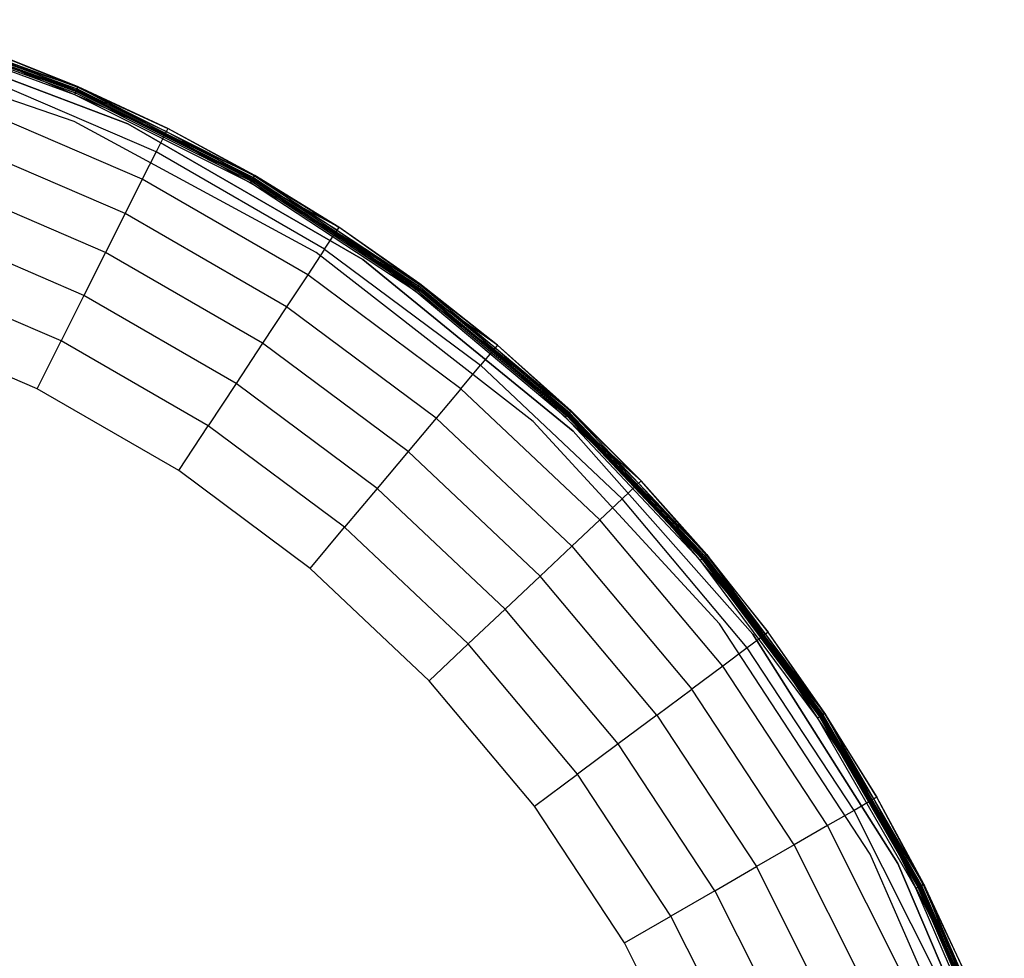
# Model space of a CAD drawing. Extents: x -38.6 to 39.4, y -37.8 to 40.2.
# Tile 49 of 49: x 14.5 to 37.1, y 17 to 38.5. Entities that reach past the tile are written whole.
import ezdxf

# ---------------------------------------------------------------- set-up
doc = ezdxf.new("R2010")
doc.units = 0
doc.header["$LTSCALE"] = 2.54
doc.layers.get('0').update_dxf_attribs({"color": 13, "linetype": 'CONTINUOUS'})

# ---------------------------------------------------------------- blocks, each defined once
blk = doc.blocks.new('GRUPUJ_1')
at = {"color": 0}
for p, q in [((55.599, 73.972, 0.08), (49.776, 76.181, 0.08)), ((49.776, 76.181, 0.2), (55.599, 73.972, 0.2)), ((55.599, 73.972, 0.08), (49.776, 76.181, 0.08)), ((49.776, 76.181, 0.2), (55.599, 73.972, 0.2)), ((55.599, 73.972, 0.08), (49.776, 76.181, 0.08)), ((54.38, 74.643), (50.139, 76.187)), ((54.38, 74.643), (50.139, 76.187)), ((54.38, 74.643, 0.08), (50.139, 76.187, 0.08)), ((54.38, 74.643, 0.08), (50.139, 76.187, 0.08)), ((50.152, 76.232, 0.09), (54.398, 74.686, 0.09)), ((50.152, 76.232, 0.09), (54.398, 74.686, 0.09)), ((50.161, 76.262, 0.016), (54.411, 74.715, 0.016)), ((50.161, 76.262, 0.016), (54.411, 74.715, 0.016)), ((50.164, 76.27, 0.117), (54.414, 74.723, 0.117)), ((50.164, 76.27, 0.117), (54.414, 74.723, 0.117)), ((50.171, 76.294, 0.157), (54.424, 74.746, 0.157)), ((50.171, 76.294, 0.157), (54.424, 74.746, 0.157)), ((50.18, 76.325, 0.061), (54.437, 74.776, 0.061)), ((50.18, 76.325, 0.061), (54.437, 74.776, 0.061)), ((50.193, 76.366, 0.129), (54.454, 74.815, 0.129)), ((50.193, 76.366, 0.129), (54.454, 74.815, 0.129)), ((54.368, 74.025, 0.08), (48.395, 76.075, 0.08)), ((54.368, 74.025), (48.395, 76.075)), ((54.368, 74.025), (48.395, 76.075)), ((54.368, 74.025, 0.08), (48.395, 76.075, 0.08)), ((56.454, 73.746, 2.461), (52.303, 75.536, 2.461)), ((56.454, 73.746, 2.461), (52.303, 75.536, 2.461)), ((54.459, 74.827, 0.207), (52.303, 75.536, 2.461)), ((54.459, 74.827, 0.207), (52.303, 75.536, 2.461)), ((52.323, 75.589, 0.204), (54.424, 74.746, 0.157)), ((54.459, 74.827, 0.207), (52.35, 75.665, 0.207)), ((54.459, 74.827, 0.207), (52.35, 75.665, 0.207)), ((54.454, 74.815, 0.129), (52.35, 75.665, 0.207)), ((54.454, 74.815, 0.129), (52.35, 75.665, 0.207)), ((56.246, 73.331, 5.967), (52.145, 75.1, 5.967)), ((56.246, 73.331, 5.967), (52.145, 75.1, 5.967)), ((54.437, 74.776, 0.061), (54.454, 74.815, 0.129)), ((54.437, 74.776, 0.061), (54.454, 74.815, 0.129)), ((54.459, 74.827, 0.207), (54.454, 74.815, 0.129)), ((54.459, 74.827, 0.207), (54.454, 74.815, 0.129)), ((54.454, 74.815, 0.129), (56.516, 73.868, 0.207)), ((54.454, 74.815, 0.129), (58.506, 72.78, 0.129)), ((54.454, 74.815, 0.129), (58.506, 72.78, 0.129)), ((54.454, 74.815, 0.129), (56.516, 73.868, 0.207)), ((54.459, 74.827, 0.207), (56.454, 73.746, 2.461)), ((56.516, 73.868, 0.207), (54.459, 74.827, 0.207)), ((54.459, 74.827, 0.207), (56.454, 73.746, 2.461)), ((56.516, 73.868, 0.207), (54.459, 74.827, 0.207)), ((54.38, 74.643), (54.411, 74.715, 0.016)), ((54.38, 74.643), (54.411, 74.715, 0.016)), ((54.38, 74.643, 0.08), (54.398, 74.686, 0.09)), ((54.38, 74.643, 0.08), (54.398, 74.686, 0.09)), ((58.413, 72.618), (54.38, 74.643)), ((58.413, 72.618), (54.38, 74.643)), ((58.413, 72.618, 0.08), (54.38, 74.643, 0.08)), ((58.413, 72.618, 0.08), (54.38, 74.643, 0.08)), ((54.398, 74.686, 0.09), (54.414, 74.723, 0.117)), ((54.398, 74.686, 0.09), (54.414, 74.723, 0.117)), ((54.398, 74.686, 0.09), (58.436, 72.658, 0.09)), ((54.398, 74.686, 0.09), (58.436, 72.658, 0.09)), ((54.411, 74.715, 0.016), (54.437, 74.776, 0.061)), ((54.411, 74.715, 0.016), (54.437, 74.776, 0.061)), ((54.411, 74.715, 0.016), (58.452, 72.686, 0.016)), ((54.411, 74.715, 0.016), (58.452, 72.686, 0.016)), ((54.414, 74.723, 0.117), (54.424, 74.746, 0.157)), ((54.414, 74.723, 0.117), (54.424, 74.746, 0.157)), ((54.414, 74.723, 0.117), (58.456, 72.693, 0.117)), ((54.414, 74.723, 0.117), (58.456, 72.693, 0.117)), ((56.48, 73.796, 0.204), (54.424, 74.746, 0.157)), ((54.424, 74.746, 0.157), (58.469, 72.715, 0.157)), ((54.424, 74.746, 0.157), (58.469, 72.715, 0.157)), ((54.437, 74.776, 0.061), (58.485, 72.743, 0.061)), ((54.437, 74.776, 0.061), (58.485, 72.743, 0.061)), ((55.931, 72.703, 8.891), (51.904, 74.44, 8.891)), ((55.931, 72.703, 8.891), (51.904, 74.44, 8.891)), ((59.922, 71.019, 0.08), (54.368, 74.025, 0.08)), ((59.922, 71.019), (54.368, 74.025)), ((54.368, 74.025), (54.368, 74.025, 0.08)), ((54.368, 74.025), (54.368, 74.025, 0.08)), ((59.922, 71.019), (54.368, 74.025)), ((59.922, 71.019, 0.08), (54.368, 74.025, 0.08)), ((60.993, 70.858, 0.08), (55.599, 73.972, 0.08)), ((55.599, 73.972, 0.2), (55.599, 73.972, 0.08)), ((55.599, 73.972, 0.2), (60.993, 70.858, 0.2)), ((60.993, 70.858, 0.08), (55.599, 73.972, 0.08)), ((55.599, 73.972, 0.2), (55.599, 73.972, 0.08)), ((55.599, 73.972, 0.2), (60.993, 70.858, 0.2)), ((60.993, 70.858, 0.08), (55.599, 73.972, 0.08)), ((56.454, 73.746, 2.461), (56.246, 73.331, 5.967)), ((56.454, 73.746, 2.461), (56.246, 73.331, 5.967)), ((56.516, 73.868, 0.207), (56.454, 73.746, 2.461)), ((56.516, 73.868, 0.207), (56.454, 73.746, 2.461)), ((58.513, 72.791, 0.207), (56.454, 73.746, 2.461)), ((60.444, 71.6, 0.207), (56.454, 73.746, 2.461)), ((56.454, 73.746, 2.461), (60.369, 71.485, 2.461)), ((56.454, 73.746, 2.461), (60.369, 71.485, 2.461)), ((58.513, 72.791, 0.207), (56.454, 73.746, 2.461)), ((60.444, 71.6, 0.207), (56.454, 73.746, 2.461)), ((58.469, 72.715, 0.157), (56.48, 73.796, 0.204)), ((58.513, 72.791, 0.207), (56.516, 73.868, 0.207)), ((58.513, 72.791, 0.207), (56.516, 73.868, 0.207)), ((58.506, 72.78, 0.129), (56.516, 73.868, 0.207)), ((58.506, 72.78, 0.129), (56.516, 73.868, 0.207)), ((55.534, 71.913, 11.259), (51.602, 73.609, 11.259)), ((55.534, 71.913, 11.259), (51.602, 73.609, 11.259)), ((56.246, 73.331, 5.967), (55.931, 72.703, 8.891)), ((56.246, 73.331, 5.967), (55.931, 72.703, 8.891)), ((60.114, 71.097, 5.967), (56.246, 73.331, 5.967)), ((60.114, 71.097, 5.967), (56.246, 73.331, 5.967)), ((58.485, 72.743, 0.061), (58.506, 72.78, 0.129)), ((58.485, 72.743, 0.061), (58.506, 72.78, 0.129)), ((58.513, 72.791, 0.207), (58.506, 72.78, 0.129)), ((58.513, 72.791, 0.207), (58.506, 72.78, 0.129)), ((58.506, 72.78, 0.129), (62.295, 70.288, 0.129)), ((58.506, 72.78, 0.129), (62.295, 70.288, 0.129)), ((58.506, 72.78, 0.129), (60.444, 71.6, 0.207)), ((58.506, 72.78, 0.129), (60.444, 71.6, 0.207)), ((60.444, 71.6, 0.207), (58.513, 72.791, 0.207)), ((60.444, 71.6, 0.207), (58.513, 72.791, 0.207)), ((55.085, 71.019, 13.09), (51.26, 72.669, 13.09)), ((55.085, 71.019, 13.09), (51.26, 72.669, 13.09)), ((55.931, 72.703, 8.891), (55.534, 71.913, 11.259)), ((55.931, 72.703, 8.891), (55.534, 71.913, 11.259)), ((59.728, 70.511, 8.891), (55.931, 72.703, 8.891)), ((59.728, 70.511, 8.891), (55.931, 72.703, 8.891)), ((58.413, 72.618), (58.452, 72.686, 0.016)), ((58.413, 72.618), (58.452, 72.686, 0.016)), ((58.413, 72.618, 0.08), (58.436, 72.658, 0.09)), ((58.413, 72.618, 0.08), (58.436, 72.658, 0.09)), ((62.183, 70.138), (58.413, 72.618)), ((62.183, 70.138), (58.413, 72.618)), ((62.183, 70.138, 0.08), (58.413, 72.618, 0.08)), ((62.183, 70.138, 0.08), (58.413, 72.618, 0.08)), ((58.436, 72.658, 0.09), (58.456, 72.693, 0.117)), ((58.436, 72.658, 0.09), (58.456, 72.693, 0.117)), ((58.436, 72.658, 0.09), (62.212, 70.176, 0.09)), ((58.436, 72.658, 0.09), (62.212, 70.176, 0.09)), ((58.452, 72.686, 0.016), (58.485, 72.743, 0.061)), ((58.452, 72.686, 0.016), (58.485, 72.743, 0.061)), ((58.452, 72.686, 0.016), (62.23, 70.201, 0.016)), ((58.452, 72.686, 0.016), (62.23, 70.201, 0.016)), ((58.456, 72.693, 0.117), (58.469, 72.715, 0.157)), ((58.456, 72.693, 0.117), (58.469, 72.715, 0.157)), ((58.456, 72.693, 0.117), (62.235, 70.207, 0.117)), ((58.456, 72.693, 0.117), (62.235, 70.207, 0.117)), ((60.4, 71.533, 0.204), (58.469, 72.715, 0.157)), ((58.469, 72.715, 0.157), (62.25, 70.228, 0.157)), ((58.469, 72.715, 0.157), (62.25, 70.228, 0.157)), ((58.485, 72.743, 0.061), (62.269, 70.253, 0.061)), ((58.485, 72.743, 0.061), (62.269, 70.253, 0.061)), ((55.534, 71.913, 11.259), (55.085, 71.019, 13.09)), ((55.534, 71.913, 11.259), (55.085, 71.019, 13.09)), ((59.242, 69.772, 11.259), (55.534, 71.913, 11.259)), ((59.242, 69.772, 11.259), (55.534, 71.913, 11.259)), ((54.59, 70.033, 14.481), (50.883, 71.633, 14.481)), ((54.59, 70.033, 14.481), (50.883, 71.633, 14.481)), ((60.114, 71.097, 5.967), (60.369, 71.485, 2.461)), ((60.114, 71.097, 5.967), (60.369, 71.485, 2.461)), ((60.444, 71.6, 0.207), (60.369, 71.485, 2.461)), ((60.444, 71.6, 0.207), (60.369, 71.485, 2.461)), ((60.369, 71.485, 2.461), (62.303, 70.298, 0.207)), ((64.083, 68.891, 0.207), (60.369, 71.485, 2.461)), ((60.369, 71.485, 2.461), (62.303, 70.298, 0.207)), ((63.995, 68.786, 2.461), (60.369, 71.485, 2.461)), ((64.083, 68.891, 0.207), (60.369, 71.485, 2.461)), ((63.995, 68.786, 2.461), (60.369, 71.485, 2.461)), ((60.4, 71.533, 0.204), (62.25, 70.228, 0.157)), ((62.303, 70.298, 0.207), (60.444, 71.6, 0.207)), ((62.303, 70.298, 0.207), (60.444, 71.6, 0.207)), ((62.295, 70.288, 0.129), (60.444, 71.6, 0.207)), ((62.295, 70.288, 0.129), (60.444, 71.6, 0.207)), ((55.085, 71.019, 13.09), (54.59, 70.033, 14.481)), ((55.085, 71.019, 13.09), (54.59, 70.033, 14.481)), ((58.692, 68.936, 13.09), (55.085, 71.019, 13.09)), ((58.692, 68.936, 13.09), (55.085, 71.019, 13.09)), ((60.114, 71.097, 5.967), (59.728, 70.511, 8.891)), ((60.114, 71.097, 5.967), (59.728, 70.511, 8.891)), ((64.905, 67.14, 0.08), (59.922, 71.019, 0.08)), ((64.905, 67.14), (59.922, 71.019)), ((59.922, 71.019), (59.922, 71.019, 0.08)), ((59.922, 71.019), (59.922, 71.019, 0.08)), ((64.905, 67.14), (59.922, 71.019)), ((64.905, 67.14, 0.08), (59.922, 71.019, 0.08)), ((60.114, 71.097, 5.967), (63.696, 68.43, 5.967)), ((60.114, 71.097, 5.967), (63.696, 68.43, 5.967)), ((65.817, 66.919, 0.08), (60.993, 70.858, 0.08)), ((60.993, 70.858, 0.2), (65.817, 66.919, 0.2)), ((65.817, 66.919, 0.08), (60.993, 70.858, 0.08)), ((60.993, 70.858, 0.2), (60.993, 70.858, 0.08)), ((60.993, 70.858, 0.2), (60.993, 70.858, 0.08)), ((60.993, 70.858, 0.2), (65.817, 66.919, 0.2)), ((65.817, 66.919, 0.08), (60.993, 70.858, 0.08)), ((54.067, 68.992, 15.456), (50.484, 70.537, 15.456)), ((54.067, 68.992, 15.456), (50.484, 70.537, 15.456)), ((59.728, 70.511, 8.891), (59.242, 69.772, 11.259)), ((59.728, 70.511, 8.891), (59.242, 69.772, 11.259)), ((63.245, 67.892, 8.891), (59.728, 70.511, 8.891)), ((63.245, 67.892, 8.891), (59.728, 70.511, 8.891)), ((62.303, 70.298, 0.207), (62.295, 70.288, 0.129)), ((62.303, 70.298, 0.207), (62.295, 70.288, 0.129)), ((64.083, 68.891, 0.207), (62.303, 70.298, 0.207)), ((64.083, 68.891, 0.207), (62.303, 70.298, 0.207)), ((62.183, 70.138), (62.23, 70.201, 0.016)), ((62.183, 70.138), (62.23, 70.201, 0.016)), ((62.183, 70.138, 0.08), (62.212, 70.176, 0.09)), ((62.183, 70.138, 0.08), (62.212, 70.176, 0.09)), ((65.641, 67.237), (62.183, 70.138)), ((65.641, 67.237), (62.183, 70.138)), ((65.641, 67.237, 0.08), (62.183, 70.138, 0.08)), ((65.641, 67.237, 0.08), (62.183, 70.138, 0.08)), ((62.212, 70.176, 0.09), (62.235, 70.207, 0.117)), ((62.212, 70.176, 0.09), (62.235, 70.207, 0.117)), ((62.212, 70.176, 0.09), (65.673, 67.271, 0.09)), ((62.212, 70.176, 0.09), (65.673, 67.271, 0.09)), ((62.23, 70.201, 0.016), (62.269, 70.253, 0.061)), ((62.23, 70.201, 0.016), (62.269, 70.253, 0.061)), ((65.694, 67.294, 0.016), (62.23, 70.201, 0.016)), ((65.694, 67.294, 0.016), (62.23, 70.201, 0.016)), ((62.235, 70.207, 0.117), (62.25, 70.228, 0.157)), ((62.235, 70.207, 0.117), (62.25, 70.228, 0.157)), ((62.235, 70.207, 0.117), (65.7, 67.3, 0.117)), ((62.235, 70.207, 0.117), (65.7, 67.3, 0.117)), ((64.031, 68.83, 0.204), (62.25, 70.228, 0.157)), ((62.25, 70.228, 0.157), (65.718, 67.318, 0.157)), ((62.25, 70.228, 0.157), (65.718, 67.318, 0.157)), ((62.269, 70.253, 0.061), (62.295, 70.288, 0.129)), ((62.269, 70.253, 0.061), (62.295, 70.288, 0.129)), ((65.739, 67.342, 0.061), (62.269, 70.253, 0.061)), ((65.739, 67.342, 0.061), (62.269, 70.253, 0.061)), ((65.769, 67.373, 0.129), (62.295, 70.288, 0.129)), ((64.083, 68.891, 0.207), (62.295, 70.288, 0.129)), ((64.083, 68.891, 0.207), (62.295, 70.288, 0.129)), ((65.769, 67.373, 0.129), (62.295, 70.288, 0.129)), ((54.59, 70.033, 14.481), (54.067, 68.992, 15.456)), ((54.59, 70.033, 14.481), (54.067, 68.992, 15.456)), ((58.086, 68.015, 14.481), (54.59, 70.033, 14.481)), ((58.086, 68.015, 14.481), (54.59, 70.033, 14.481)), ((59.242, 69.772, 11.259), (58.692, 68.936, 13.09)), ((59.242, 69.772, 11.259), (58.692, 68.936, 13.09)), ((62.677, 67.215, 11.259), (59.242, 69.772, 11.259)), ((62.677, 67.215, 11.259), (59.242, 69.772, 11.259)), ((53.514, 67.891, 16.06), (50.063, 69.38, 16.06)), ((53.514, 67.891, 16.06), (50.063, 69.38, 16.06)), ((53.514, 67.891, 16.06), (54.067, 68.992, 15.456)), ((53.514, 67.891, 16.06), (54.067, 68.992, 15.456)), ((57.446, 67.041, 15.456), (54.067, 68.992, 15.456)), ((57.446, 67.041, 15.456), (54.067, 68.992, 15.456)), ((58.692, 68.936, 13.09), (58.086, 68.015, 14.481)), ((58.692, 68.936, 13.09), (58.086, 68.015, 14.481)), ((62.034, 66.449, 13.09), (58.692, 68.936, 13.09)), ((62.034, 66.449, 13.09), (58.692, 68.936, 13.09)), ((63.995, 68.786, 2.461), (63.696, 68.43, 5.967)), ((63.995, 68.786, 2.461), (63.696, 68.43, 5.967)), ((64.083, 68.891, 0.207), (63.995, 68.786, 2.461)), ((64.083, 68.891, 0.207), (63.995, 68.786, 2.461)), ((63.995, 68.786, 2.461), (65.778, 67.382, 0.207)), ((67.283, 65.684, 2.461), (63.995, 68.786, 2.461)), ((67.283, 65.684, 2.461), (63.995, 68.786, 2.461)), ((67.382, 65.778, 0.207), (63.995, 68.786, 2.461)), ((67.382, 65.778, 0.207), (63.995, 68.786, 2.461)), ((63.995, 68.786, 2.461), (65.778, 67.382, 0.207)), ((65.718, 67.318, 0.157), (64.031, 68.83, 0.204)), ((65.778, 67.382, 0.207), (64.083, 68.891, 0.207)), ((65.778, 67.382, 0.207), (64.083, 68.891, 0.207)), ((65.769, 67.373, 0.129), (64.083, 68.891, 0.207)), ((65.769, 67.373, 0.129), (64.083, 68.891, 0.207)), ((63.245, 67.892, 8.891), (63.696, 68.43, 5.967)), ((63.245, 67.892, 8.891), (63.696, 68.43, 5.967)), ((66.945, 65.365, 5.967), (63.696, 68.43, 5.967)), ((66.945, 65.365, 5.967), (63.696, 68.43, 5.967)), ((56.769, 66.012, 16.06), (53.514, 67.891, 16.06)), ((56.769, 66.012, 16.06), (53.514, 67.891, 16.06)), ((58.086, 68.015, 14.481), (57.446, 67.041, 15.456)), ((58.086, 68.015, 14.481), (57.446, 67.041, 15.456)), ((61.325, 65.604, 14.481), (58.086, 68.015, 14.481)), ((61.325, 65.604, 14.481), (58.086, 68.015, 14.481)), ((63.245, 67.892, 8.891), (62.677, 67.215, 11.259)), ((63.245, 67.892, 8.891), (62.677, 67.215, 11.259)), ((63.245, 67.892, 8.891), (66.434, 64.883, 8.891)), ((63.245, 67.892, 8.891), (66.434, 64.883, 8.891)), ((65.739, 67.342, 0.061), (65.769, 67.373, 0.129)), ((65.739, 67.342, 0.061), (65.769, 67.373, 0.129)), ((65.778, 67.382, 0.207), (65.769, 67.373, 0.129)), ((65.778, 67.382, 0.207), (65.769, 67.373, 0.129)), ((68.881, 64.074, 0.129), (65.769, 67.373, 0.129)), ((67.382, 65.778, 0.207), (65.769, 67.373, 0.129)), ((67.382, 65.778, 0.207), (65.769, 67.373, 0.129)), ((68.881, 64.074, 0.129), (65.769, 67.373, 0.129)), ((67.382, 65.778, 0.207), (65.778, 67.382, 0.207)), ((67.382, 65.778, 0.207), (65.778, 67.382, 0.207)), ((62.677, 67.215, 11.259), (62.034, 66.449, 13.09)), ((62.677, 67.215, 11.259), (62.034, 66.449, 13.09)), ((65.791, 64.277, 11.259), (62.677, 67.215, 11.259)), ((65.791, 64.277, 11.259), (62.677, 67.215, 11.259)), ((69.183, 62.494, 0.08), (64.905, 67.14, 0.08)), ((64.905, 67.14), (64.905, 67.14, 0.08)), ((69.183, 62.494), (64.905, 67.14)), ((69.183, 62.494, 0.08), (64.905, 67.14, 0.08)), ((69.183, 62.494), (64.905, 67.14)), ((64.905, 67.14), (64.905, 67.14, 0.08)), ((65.641, 67.237), (65.694, 67.294, 0.016)), ((65.641, 67.237), (65.694, 67.294, 0.016)), ((65.641, 67.237, 0.08), (65.673, 67.271, 0.09)), ((65.641, 67.237, 0.08), (65.673, 67.271, 0.09)), ((68.738, 63.954), (65.641, 67.237)), ((68.738, 63.954), (65.641, 67.237)), ((68.738, 63.954, 0.08), (65.641, 67.237, 0.08)), ((68.738, 63.954, 0.08), (65.641, 67.237, 0.08)), ((65.673, 67.271, 0.09), (65.7, 67.3, 0.117)), ((65.673, 67.271, 0.09), (65.7, 67.3, 0.117)), ((65.673, 67.271, 0.09), (68.774, 63.984, 0.09)), ((65.673, 67.271, 0.09), (68.774, 63.984, 0.09)), ((65.694, 67.294, 0.016), (65.739, 67.342, 0.061)), ((65.694, 67.294, 0.016), (65.739, 67.342, 0.061)), ((68.798, 64.005, 0.016), (65.694, 67.294, 0.016)), ((68.798, 64.005, 0.016), (65.694, 67.294, 0.016)), ((65.7, 67.3, 0.117), (65.718, 67.318, 0.157)), ((65.7, 67.3, 0.117), (65.718, 67.318, 0.157)), ((65.7, 67.3, 0.117), (68.804, 64.01, 0.117)), ((65.7, 67.3, 0.117), (68.804, 64.01, 0.117)), ((67.324, 65.723, 0.204), (65.718, 67.318, 0.157)), ((65.718, 67.318, 0.157), (68.824, 64.026, 0.157)), ((65.718, 67.318, 0.157), (68.824, 64.026, 0.157)), ((68.848, 64.047, 0.061), (65.739, 67.342, 0.061)), ((68.848, 64.047, 0.061), (65.739, 67.342, 0.061)), ((56.769, 66.012, 16.06), (57.446, 67.041, 15.456)), ((56.769, 66.012, 16.06), (57.446, 67.041, 15.456)), ((60.575, 64.711, 15.456), (57.446, 67.041, 15.456)), ((60.575, 64.711, 15.456), (57.446, 67.041, 15.456)), ((69.947, 62.257, 0.08), (65.817, 66.919, 0.08)), ((65.817, 66.919, 0.2), (65.817, 66.919, 0.08)), ((65.817, 66.919, 0.2), (69.947, 62.257, 0.2)), ((69.947, 62.257, 0.08), (65.817, 66.919, 0.08)), ((65.817, 66.919, 0.2), (65.817, 66.919, 0.08)), ((65.817, 66.919, 0.2), (69.947, 62.257, 0.2)), ((69.947, 62.257, 0.08), (65.817, 66.919, 0.08)), ((62.034, 66.449, 13.09), (61.325, 65.604, 14.481)), ((62.034, 66.449, 13.09), (61.325, 65.604, 14.481)), ((65.063, 63.59, 13.09), (62.034, 66.449, 13.09)), ((65.063, 63.59, 13.09), (62.034, 66.449, 13.09)), ((59.784, 63.767, 16.06), (56.769, 66.012, 16.06)), ((59.784, 63.767, 16.06), (56.769, 66.012, 16.06)), ((67.382, 65.778, 0.207), (67.283, 65.684, 2.461)), ((67.382, 65.778, 0.207), (67.283, 65.684, 2.461)), ((68.891, 64.083, 0.207), (67.382, 65.778, 0.207)), ((68.891, 64.083, 0.207), (67.382, 65.778, 0.207)), ((68.881, 64.074, 0.129), (67.382, 65.778, 0.207)), ((68.881, 64.074, 0.129), (67.382, 65.778, 0.207)), ((61.325, 65.604, 14.481), (60.575, 64.711, 15.456)), ((61.325, 65.604, 14.481), (60.575, 64.711, 15.456)), ((64.261, 62.833, 14.481), (61.325, 65.604, 14.481)), ((64.261, 62.833, 14.481), (61.325, 65.604, 14.481)), ((67.283, 65.684, 2.461), (66.945, 65.365, 5.967)), ((67.283, 65.684, 2.461), (66.945, 65.365, 5.967)), ((70.189, 62.221, 2.461), (67.283, 65.684, 2.461)), ((70.189, 62.221, 2.461), (67.283, 65.684, 2.461)), ((68.891, 64.083, 0.207), (67.283, 65.684, 2.461)), ((68.891, 64.083, 0.207), (67.283, 65.684, 2.461)), ((67.324, 65.723, 0.204), (68.824, 64.026, 0.157)), ((66.945, 65.365, 5.967), (66.434, 64.883, 8.891)), ((66.945, 65.365, 5.967), (66.434, 64.883, 8.891)), ((69.816, 61.944, 5.967), (66.945, 65.365, 5.967)), ((69.816, 61.944, 5.967), (66.945, 65.365, 5.967)), ((65.791, 64.277, 11.259), (66.434, 64.883, 8.891)), ((65.791, 64.277, 11.259), (66.434, 64.883, 8.891)), ((69.253, 61.525, 8.891), (66.434, 64.883, 8.891)), ((69.253, 61.525, 8.891), (66.434, 64.883, 8.891)), ((59.784, 63.767, 16.06), (60.575, 64.711, 15.456)), ((59.784, 63.767, 16.06), (60.575, 64.711, 15.456)), ((63.413, 62.033, 15.456), (60.575, 64.711, 15.456)), ((63.413, 62.033, 15.456), (60.575, 64.711, 15.456)), ((65.791, 64.277, 11.259), (65.063, 63.59, 13.09)), ((65.791, 64.277, 11.259), (65.063, 63.59, 13.09)), ((65.791, 64.277, 11.259), (68.544, 60.997, 11.259)), ((65.791, 64.277, 11.259), (68.544, 60.997, 11.259)), ((68.738, 63.954), (68.798, 64.005, 0.016)), ((68.738, 63.954), (68.798, 64.005, 0.016)), ((68.738, 63.954, 0.08), (68.774, 63.984, 0.09)), ((68.738, 63.954, 0.08), (68.774, 63.984, 0.09)), ((68.774, 63.984, 0.09), (68.804, 64.01, 0.117)), ((68.774, 63.984, 0.09), (68.804, 64.01, 0.117)), ((68.774, 63.984, 0.09), (71.472, 60.36, 0.09)), ((68.774, 63.984, 0.09), (71.472, 60.36, 0.09)), ((68.798, 64.005, 0.016), (68.848, 64.047, 0.061)), ((68.798, 64.005, 0.016), (68.848, 64.047, 0.061)), ((68.798, 64.005, 0.016), (71.498, 60.377, 0.016)), ((68.798, 64.005, 0.016), (71.498, 60.377, 0.016)), ((68.804, 64.01, 0.117), (68.824, 64.026, 0.157)), ((68.804, 64.01, 0.117), (68.824, 64.026, 0.157)), ((68.804, 64.01, 0.117), (71.505, 60.382, 0.117)), ((68.804, 64.01, 0.117), (71.505, 60.382, 0.117)), ((70.234, 62.255, 0.204), (68.824, 64.026, 0.157)), ((68.824, 64.026, 0.157), (71.526, 60.396, 0.157)), ((68.824, 64.026, 0.157), (71.526, 60.396, 0.157)), ((68.848, 64.047, 0.061), (68.881, 64.074, 0.129)), ((68.848, 64.047, 0.061), (68.881, 64.074, 0.129)), ((68.848, 64.047, 0.061), (71.553, 60.413, 0.061)), ((68.848, 64.047, 0.061), (71.553, 60.413, 0.061)), ((68.891, 64.083, 0.207), (68.881, 64.074, 0.129)), ((68.891, 64.083, 0.207), (68.881, 64.074, 0.129)), ((68.881, 64.074, 0.129), (71.589, 60.437, 0.129)), ((68.881, 64.074, 0.129), (70.298, 62.303, 0.207)), ((68.881, 64.074, 0.129), (70.298, 62.303, 0.207)), ((68.881, 64.074, 0.129), (71.589, 60.437, 0.129)), ((68.891, 64.083, 0.207), (70.189, 62.221, 2.461)), ((70.298, 62.303, 0.207), (68.891, 64.083, 0.207)), ((68.891, 64.083, 0.207), (70.189, 62.221, 2.461)), ((70.298, 62.303, 0.207), (68.891, 64.083, 0.207)), ((62.518, 61.188, 16.06), (59.784, 63.767, 16.06)), ((62.518, 61.188, 16.06), (59.784, 63.767, 16.06)), ((71.433, 60.334), (68.738, 63.954)), ((71.433, 60.334), (68.738, 63.954)), ((71.433, 60.334, 0.08), (68.738, 63.954, 0.08)), ((71.433, 60.334, 0.08), (68.738, 63.954, 0.08)), ((65.063, 63.59, 13.09), (64.261, 62.833, 14.481)), ((65.063, 63.59, 13.09), (64.261, 62.833, 14.481)), ((67.741, 60.399, 13.09), (65.063, 63.59, 13.09)), ((67.741, 60.399, 13.09), (65.063, 63.59, 13.09)), ((64.261, 62.833, 14.481), (63.413, 62.033, 15.456)), ((64.261, 62.833, 14.481), (63.413, 62.033, 15.456)), ((66.856, 59.741, 14.481), (64.261, 62.833, 14.481)), ((66.856, 59.741, 14.481), (64.261, 62.833, 14.481)), ((72.637, 57.207, 0.08), (69.183, 62.494, 0.08)), ((69.183, 62.494), (69.183, 62.494, 0.08)), ((69.183, 62.494), (69.183, 62.494, 0.08)), ((72.637, 57.207), (69.183, 62.494)), ((72.637, 57.207, 0.08), (69.183, 62.494, 0.08)), ((72.637, 57.207), (69.183, 62.494)), ((70.189, 62.221, 2.461), (69.816, 61.944, 5.967)), ((70.189, 62.221, 2.461), (69.816, 61.944, 5.967)), ((73.276, 56.993, 0.08), (69.947, 62.257, 0.08)), ((69.947, 62.257, 0.2), (73.276, 56.993, 0.2)), ((73.276, 56.993, 0.08), (69.947, 62.257, 0.08)), ((69.947, 62.257, 0.2), (69.947, 62.257, 0.08)), ((69.947, 62.257, 0.2), (69.947, 62.257, 0.08)), ((69.947, 62.257, 0.2), (73.276, 56.993, 0.2)), ((73.276, 56.993, 0.08), (69.947, 62.257, 0.08)), ((70.298, 62.303, 0.207), (70.189, 62.221, 2.461)), ((70.298, 62.303, 0.207), (70.189, 62.221, 2.461)), ((72.673, 58.444, 2.461), (70.189, 62.221, 2.461)), ((71.6, 60.444, 0.207), (70.189, 62.221, 2.461)), ((71.6, 60.444, 0.207), (70.189, 62.221, 2.461)), ((72.673, 58.444, 2.461), (70.189, 62.221, 2.461)), ((70.234, 62.255, 0.204), (71.526, 60.396, 0.157)), ((71.6, 60.444, 0.207), (70.298, 62.303, 0.207)), ((71.6, 60.444, 0.207), (70.298, 62.303, 0.207)), ((71.589, 60.437, 0.129), (70.298, 62.303, 0.207)), ((71.589, 60.437, 0.129), (70.298, 62.303, 0.207)), ((62.518, 61.188, 16.06), (63.413, 62.033, 15.456)), ((62.518, 61.188, 16.06), (63.413, 62.033, 15.456)), ((65.921, 59.044, 15.456), (63.413, 62.033, 15.456)), ((65.921, 59.044, 15.456), (63.413, 62.033, 15.456)), ((69.816, 61.944, 5.967), (69.253, 61.525, 8.891)), ((69.816, 61.944, 5.967), (69.253, 61.525, 8.891)), ((72.27, 58.212, 5.967), (69.816, 61.944, 5.967)), ((72.27, 58.212, 5.967), (69.816, 61.944, 5.967)), ((69.253, 61.525, 8.891), (68.544, 60.997, 11.259)), ((69.253, 61.525, 8.891), (68.544, 60.997, 11.259)), ((71.662, 57.861, 8.891), (69.253, 61.525, 8.891)), ((71.662, 57.861, 8.891), (69.253, 61.525, 8.891)), ((64.934, 58.309, 16.06), (62.518, 61.188, 16.06)), ((64.934, 58.309, 16.06), (62.518, 61.188, 16.06)), ((67.741, 60.399, 13.09), (68.544, 60.997, 11.259)), ((67.741, 60.399, 13.09), (68.544, 60.997, 11.259)), ((70.896, 57.419, 11.259), (68.544, 60.997, 11.259)), ((70.896, 57.419, 11.259), (68.544, 60.997, 11.259)), ((67.741, 60.399, 13.09), (66.856, 59.741, 14.481)), ((67.741, 60.399, 13.09), (66.856, 59.741, 14.481)), ((67.741, 60.399, 13.09), (70.03, 56.919, 13.09)), ((67.741, 60.399, 13.09), (70.03, 56.919, 13.09)), ((71.433, 60.334), (71.498, 60.377, 0.016)), ((71.433, 60.334), (71.498, 60.377, 0.016)), ((71.433, 60.334, 0.08), (71.472, 60.36, 0.09)), ((71.433, 60.334, 0.08), (71.472, 60.36, 0.09)), ((71.472, 60.36, 0.09), (71.505, 60.382, 0.117)), ((71.472, 60.36, 0.09), (71.505, 60.382, 0.117)), ((71.472, 60.36, 0.09), (73.731, 56.447, 0.09)), ((71.472, 60.36, 0.09), (73.731, 56.447, 0.09)), ((71.498, 60.377, 0.016), (71.553, 60.413, 0.061)), ((71.498, 60.377, 0.016), (71.553, 60.413, 0.061)), ((71.498, 60.377, 0.016), (73.759, 56.461, 0.016)), ((71.498, 60.377, 0.016), (73.759, 56.461, 0.016)), ((71.505, 60.382, 0.117), (71.526, 60.396, 0.157)), ((71.505, 60.382, 0.117), (71.526, 60.396, 0.157)), ((71.505, 60.382, 0.117), (73.766, 56.465, 0.117)), ((71.505, 60.382, 0.117), (73.766, 56.465, 0.117)), ((72.722, 58.473, 0.204), (71.526, 60.396, 0.157)), ((71.526, 60.396, 0.157), (73.789, 56.476, 0.157)), ((71.526, 60.396, 0.157), (73.789, 56.476, 0.157)), ((71.553, 60.413, 0.061), (71.589, 60.437, 0.129)), ((71.553, 60.413, 0.061), (71.589, 60.437, 0.129)), ((71.553, 60.413, 0.061), (73.818, 56.49, 0.061)), ((71.553, 60.413, 0.061), (73.818, 56.49, 0.061)), ((71.6, 60.444, 0.207), (71.589, 60.437, 0.129)), ((71.6, 60.444, 0.207), (71.589, 60.437, 0.129)), ((71.589, 60.437, 0.129), (72.791, 58.513, 0.207)), ((71.589, 60.437, 0.129), (73.856, 56.51, 0.129)), ((71.589, 60.437, 0.129), (72.791, 58.513, 0.207)), ((71.589, 60.437, 0.129), (73.856, 56.51, 0.129)), ((72.791, 58.513, 0.207), (71.6, 60.444, 0.207)), ((71.6, 60.444, 0.207), (72.673, 58.444, 2.461)), ((71.6, 60.444, 0.207), (72.673, 58.444, 2.461)), ((72.791, 58.513, 0.207), (71.6, 60.444, 0.207)), ((73.689, 56.426), (71.433, 60.334)), ((73.689, 56.426), (71.433, 60.334)), ((73.689, 56.426, 0.08), (71.433, 60.334, 0.08)), ((73.689, 56.426, 0.08), (71.433, 60.334, 0.08)), ((66.856, 59.741, 14.481), (65.921, 59.044, 15.456)), ((66.856, 59.741, 14.481), (65.921, 59.044, 15.456)), ((69.075, 56.367, 14.481), (66.856, 59.741, 14.481)), ((69.075, 56.367, 14.481), (66.856, 59.741, 14.481)), ((64.934, 58.309, 16.06), (65.921, 59.044, 15.456)), ((64.934, 58.309, 16.06), (65.921, 59.044, 15.456)), ((68.066, 55.785, 15.456), (65.921, 59.044, 15.456)), ((68.066, 55.785, 15.456), (65.921, 59.044, 15.456)), ((72.673, 58.444, 2.461), (72.27, 58.212, 5.967)), ((72.673, 58.444, 2.461), (72.27, 58.212, 5.967)), ((72.791, 58.513, 0.207), (72.673, 58.444, 2.461)), ((72.791, 58.513, 0.207), (72.673, 58.444, 2.461)), ((72.673, 58.444, 2.461), (74.701, 54.405, 2.461)), ((73.868, 56.516, 0.207), (72.673, 58.444, 2.461)), ((72.673, 58.444, 2.461), (74.701, 54.405, 2.461)), ((73.868, 56.516, 0.207), (72.673, 58.444, 2.461)), ((73.789, 56.476, 0.157), (72.722, 58.473, 0.204)), ((73.868, 56.516, 0.207), (72.791, 58.513, 0.207)), ((73.868, 56.516, 0.207), (72.791, 58.513, 0.207)), ((73.856, 56.51, 0.129), (72.791, 58.513, 0.207)), ((73.856, 56.51, 0.129), (72.791, 58.513, 0.207)), ((66.999, 55.169, 16.06), (64.934, 58.309, 16.06)), ((66.999, 55.169, 16.06), (64.934, 58.309, 16.06)), ((72.27, 58.212, 5.967), (71.662, 57.861, 8.891)), ((72.27, 58.212, 5.967), (71.662, 57.861, 8.891)), ((74.275, 54.221, 5.967), (72.27, 58.212, 5.967)), ((74.275, 54.221, 5.967), (72.27, 58.212, 5.967)), ((71.662, 57.861, 8.891), (70.896, 57.419, 11.259)), ((71.662, 57.861, 8.891), (70.896, 57.419, 11.259)), ((73.63, 53.943, 8.891), (71.662, 57.861, 8.891)), ((73.63, 53.943, 8.891), (71.662, 57.861, 8.891)), ((70.896, 57.419, 11.259), (70.03, 56.919, 13.09)), ((70.896, 57.419, 11.259), (70.03, 56.919, 13.09)), ((72.818, 53.593, 11.259), (70.896, 57.419, 11.259)), ((72.818, 53.593, 11.259), (70.896, 57.419, 11.259)), ((75.173, 51.424, 0.08), (72.637, 57.207, 0.08)), ((72.637, 57.207), (72.637, 57.207, 0.08)), ((75.173, 51.424), (72.637, 57.207)), ((72.637, 57.207), (72.637, 57.207, 0.08)), ((75.173, 51.424), (72.637, 57.207)), ((75.173, 51.424, 0.08), (72.637, 57.207, 0.08)), ((73.276, 56.993, 0.2), (75.717, 51.264, 0.2)), ((75.717, 51.264, 0.08), (73.276, 56.993, 0.08)), ((73.276, 56.993, 0.2), (73.276, 56.993, 0.08)), ((75.717, 51.264, 0.08), (73.276, 56.993, 0.08)), ((73.276, 56.993, 0.2), (73.276, 56.993, 0.08)), ((73.276, 56.993, 0.2), (75.717, 51.264, 0.2)), ((75.717, 51.264, 0.08), (73.276, 56.993, 0.08)), ((69.075, 56.367, 14.481), (70.03, 56.919, 13.09)), ((69.075, 56.367, 14.481), (70.03, 56.919, 13.09)), ((71.9, 53.196, 13.09), (70.03, 56.919, 13.09)), ((71.9, 53.196, 13.09), (70.03, 56.919, 13.09)), ((73.818, 56.49, 0.061), (73.856, 56.51, 0.129)), ((73.818, 56.49, 0.061), (73.856, 56.51, 0.129)), ((73.868, 56.516, 0.207), (73.856, 56.51, 0.129)), ((73.868, 56.516, 0.207), (73.856, 56.51, 0.129)), ((73.856, 56.51, 0.129), (74.827, 54.459, 0.207)), ((73.856, 56.51, 0.129), (75.652, 52.346, 0.129)), ((73.856, 56.51, 0.129), (75.652, 52.346, 0.129)), ((73.856, 56.51, 0.129), (74.827, 54.459, 0.207)), ((74.827, 54.459, 0.207), (73.868, 56.516, 0.207)), ((73.868, 56.516, 0.207), (74.701, 54.405, 2.461)), ((73.868, 56.516, 0.207), (74.701, 54.405, 2.461)), ((74.827, 54.459, 0.207), (73.868, 56.516, 0.207)), ((69.075, 56.367, 14.481), (68.066, 55.785, 15.456)), ((69.075, 56.367, 14.481), (68.066, 55.785, 15.456)), ((69.075, 56.367, 14.481), (70.887, 52.76, 14.481)), ((69.075, 56.367, 14.481), (70.887, 52.76, 14.481)), ((73.689, 56.426), (73.759, 56.461, 0.016)), ((73.689, 56.426), (73.759, 56.461, 0.016)), ((73.689, 56.426, 0.08), (73.731, 56.447, 0.09)), ((73.689, 56.426, 0.08), (73.731, 56.447, 0.09)), ((75.477, 52.282), (73.689, 56.426)), ((75.477, 52.282), (73.689, 56.426)), ((75.477, 52.282, 0.08), (73.689, 56.426, 0.08)), ((75.477, 52.282, 0.08), (73.689, 56.426, 0.08)), ((73.731, 56.447, 0.09), (73.766, 56.465, 0.117)), ((73.731, 56.447, 0.09), (73.766, 56.465, 0.117)), ((73.731, 56.447, 0.09), (75.521, 52.298, 0.09)), ((73.731, 56.447, 0.09), (75.521, 52.298, 0.09)), ((73.759, 56.461, 0.016), (73.818, 56.49, 0.061)), ((73.759, 56.461, 0.016), (73.818, 56.49, 0.061)), ((73.759, 56.461, 0.016), (75.55, 52.309, 0.016)), ((73.759, 56.461, 0.016), (75.55, 52.309, 0.016)), ((73.766, 56.465, 0.117), (73.789, 56.476, 0.157)), ((73.766, 56.465, 0.117), (73.789, 56.476, 0.157)), ((73.766, 56.465, 0.117), (75.558, 52.311, 0.117)), ((73.766, 56.465, 0.117), (75.558, 52.311, 0.117)), ((74.753, 54.427, 0.204), (73.789, 56.476, 0.157)), ((73.789, 56.476, 0.157), (75.582, 52.32, 0.157)), ((73.789, 56.476, 0.157), (75.582, 52.32, 0.157)), ((73.818, 56.49, 0.061), (75.612, 52.331, 0.061)), ((73.818, 56.49, 0.061), (75.612, 52.331, 0.061)), ((66.999, 55.169, 16.06), (68.066, 55.785, 15.456)), ((66.999, 55.169, 16.06), (68.066, 55.785, 15.456)), ((69.817, 52.298, 15.456), (68.066, 55.785, 15.456)), ((69.817, 52.298, 15.456), (68.066, 55.785, 15.456)), ((68.686, 51.81, 16.06), (66.999, 55.169, 16.06)), ((68.686, 51.81, 16.06), (66.999, 55.169, 16.06))]:
    blk.add_line(p, q, dxfattribs=at)

msp = doc.modelspace()

# ---------------------------------------------------------------- block references
at = {"color": 0}
msp.add_blockref('GRUPUJ_1', (-38.605, -37.842, 0.16), dxfattribs=at)

doc.saveas('drawing.dxf')
